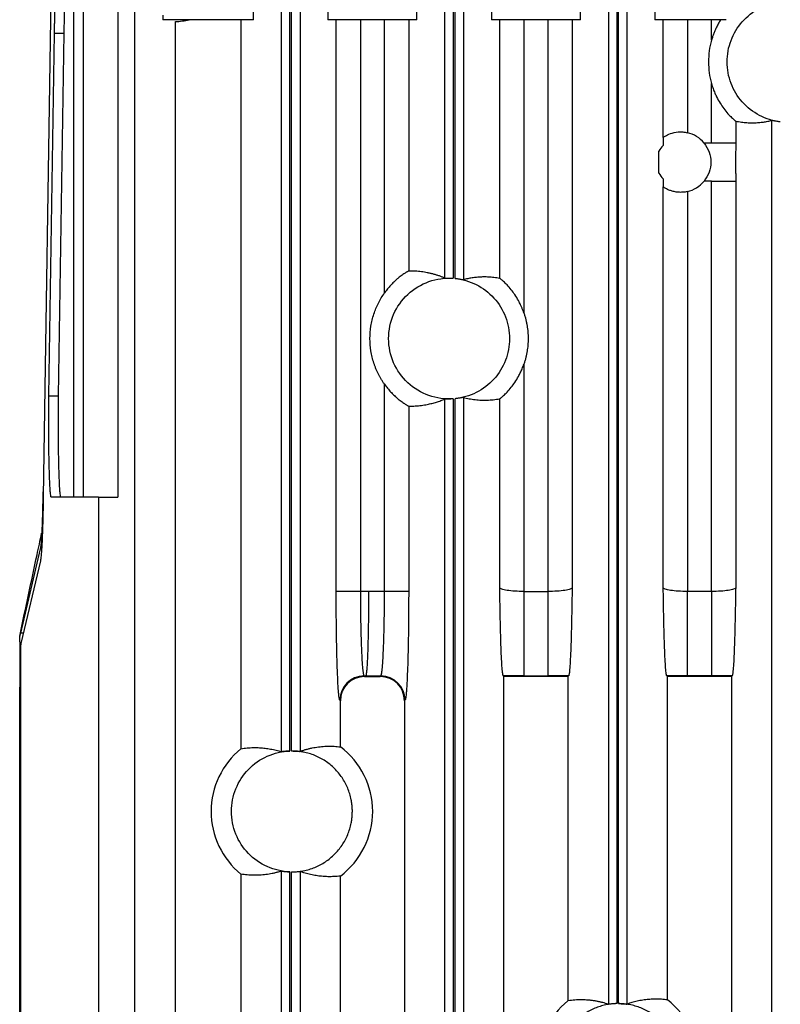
# Model space of a CAD drawing. Header units: millimetres. Extents: x -155 to 1130, y -373 to 1265.
# Tile 89 of 198: x -155 to -92, y 464 to 546. Entities that reach past the tile are written whole.
import ezdxf

# ---------------------------------------------------------------- set-up
doc = ezdxf.new("R2010")
doc.units = ezdxf.units.MM

msp = doc.modelspace()

# ---------------------------------------------------------------- linework, layer by layer
at = {"color": 7, "linetype": 'Continuous', "lineweight": 25}
for p, q in [((-151.104, 626.568), (-152.938, 506.369)), ((-122.027, 545.838), (-122.027, 603.501)), ((-115.865, 603.501), (-115.865, 545.838)), ((-119.72, 524.461), (-119.72, 600.904)), ((-119.02, 600.904), (-119.02, 524.449)), ((-118.872, 524.436), (-118.872, 600.904)), ((-118.173, 600.904), (-118.173, 524.328)), ((-108.502, 545.838), (-108.502, 597.036)), ((-106.195, 597.403), (-106.195, 464.395)), ((-105.495, 597.348), (-105.495, 464.45)), ((-105.347, 464.451), (-105.347, 597.347)), ((-104.648, 464.411), (-104.648, 597.388)), ((-102.34, 596.978), (-102.34, 545.838)), ((-135.552, 545.838), (-135.552, 582.816)), ((-133.245, 485.282), (-133.245, 582.698)), ((-132.545, 485.344), (-132.545, 582.487)), ((-132.397, 485.347), (-132.397, 582.453)), ((-131.698, 582.346), (-131.698, 485.313)), ((-129.39, 581.508), (-129.39, 545.838)), ((-150.426, 548.329), (-150.426, 506.329)), ((-149.626, 548.329), (-149.626, 506.329)), ((-146.771, 548.329), (-146.771, 506.329)), ((-145.371, 414.347), (-145.371, 548.347)), ((-143.04, 546.218), (-143.04, 545.838)), ((-135.552, 545.838), (-143.04, 545.838)), ((-136.584, 545.838), (-136.584, 485.532)), ((-122.027, 545.838), (-129.39, 545.838)), ((-128.705, 498.546), (-128.705, 545.838)), ((-126.706, 545.838), (-126.706, 498.546)), ((-124.711, 523.239), (-124.711, 545.838)), ((-122.712, 545.838), (-122.712, 525.046)), ((-108.502, 545.838), (-115.865, 545.838)), ((-115.18, 524.44), (-115.18, 545.838)), ((-113.181, 545.838), (-113.181, 521.576)), ((-111.186, 498.541), (-111.186, 545.838)), ((-109.187, 545.838), (-109.187, 498.844)), ((-96.453, 545.838), (-102.34, 545.838)), ((-101.655, 536.104), (-101.655, 545.838)), ((-99.656, 545.838), (-99.656, 536.491)), ((-97.661, 544.143), (-97.661, 545.838)), ((-142.008, 417.018), (-142.008, 545.676)), ((-152.468, 514.732), (-152.01, 544.732)), ((-152.01, 544.732), (-151.21, 544.732)), ((-151.668, 514.732), (-151.21, 544.732)), ((-97.661, 535.619), (-97.661, 540.551)), ((-95.662, 537.454), (-95.662, 535.619)), ((-92.67, 390.419), (-92.67, 537.506)), ((-97.661, 535.619), (-98.271, 535.619)), ((-95.662, 535.619), (-97.661, 535.619)), ((-102.007, 533.154), (-102.007, 534.957)), ((-101.655, 498.844), (-101.655, 532.007)), ((-97.661, 498.541), (-97.661, 532.492)), ((-97.661, 532.492), (-95.662, 532.492)), ((-95.662, 532.492), (-95.662, 498.844)), ((-99.656, 531.62), (-99.656, 498.541)), ((-113.181, 517.346), (-113.181, 498.541)), ((-124.711, 498.546), (-124.711, 515.683)), ((-152.468, 514.732), (-151.668, 514.732)), ((-119.72, 415.286), (-119.72, 514.462)), ((-119.02, 514.474), (-119.02, 415.345)), ((-118.872, 415.347), (-118.872, 514.486)), ((-118.173, 514.595), (-118.173, 415.31)), ((-115.18, 498.844), (-115.18, 514.483)), ((-122.712, 513.877), (-122.712, 498.546)), ((-148.371, 506.329), (-152.276, 506.329)), ((-148.371, 506.329), (-148.371, 264.869)), ((-148.371, 506.329), (-146.771, 506.329)), ((-153.185, 502.059), (-154.83, 495.104)), ((-153.18, 501.069), (-154.796, 494.238)), ((-126.706, 498.546), (-128.705, 498.546)), ((-126.032, 498.546), (-126.706, 498.546)), ((-124.711, 498.546), (-126.032, 498.546)), ((-122.712, 498.546), (-124.711, 498.546)), ((-113.181, 498.541), (-113.181, 491.55)), ((-113.181, 498.541), (-111.186, 498.541)), ((-111.186, 491.55), (-111.186, 498.541)), ((-99.656, 491.55), (-99.656, 498.541)), ((-97.661, 498.541), (-99.656, 498.541)), ((-97.661, 498.541), (-97.661, 491.55)), ((-154.889, 494.839), (-154.86, 494.982)), ((-126.403, 491.55), (-126.267, 491.55)), ((-126.403, 491.55), (-126.36, 491.507)), ((-126.36, 491.507), (-125.058, 491.507)), ((-126.267, 491.55), (-125.014, 491.55)), ((-125.058, 491.507), (-125.014, 491.55)), ((-114.833, 491.507), (-114.883, 491.556)), ((-114.833, 415.67), (-114.833, 491.507)), ((-109.534, 491.507), (-114.833, 491.507)), ((-113.181, 491.55), (-111.186, 491.55)), ((-109.485, 491.556), (-109.534, 491.507)), ((-109.534, 491.507), (-109.534, 464.677)), ((-101.308, 491.507), (-101.358, 491.556)), ((-101.308, 464.755), (-101.308, 491.507)), ((-96.009, 491.507), (-101.308, 491.507)), ((-97.661, 491.55), (-99.656, 491.55)), ((-95.96, 491.556), (-96.009, 491.507)), ((-96.009, 491.507), (-96.009, 390.717)), ((-128.358, 489.508), (-128.402, 489.551)), ((-128.358, 485.688), (-128.358, 489.508)), ((-123.016, 489.551), (-123.059, 489.508)), ((-123.059, 489.508), (-123.059, 415.552)), ((-136.584, 475.162), (-136.584, 413.685)), ((-133.245, 357.282), (-133.245, 475.412)), ((-132.545, 357.344), (-132.545, 475.35)), ((-132.397, 357.347), (-132.397, 475.347)), ((-131.698, 475.381), (-131.698, 357.313)), ((-128.358, 357.688), (-128.358, 475.005))]:
    msp.add_line(p, q, dxfattribs=at)
at = {"color": 8, "linetype": 'Continuous', "lineweight": 25}
for p, q in [((-152.932, 506.77), (-152.97, 506.77)), ((-154.591, 495.104), (-154.83, 495.104))]:
    msp.add_line(p, q, dxfattribs=at)
at = {"color": 7, "linetype": 'Continuous', "lineweight": 25, "flags": 128}
msp.add_lwpolyline([(-97.661, 532.492), (-97.689, 532.492), (-98.271, 532.492)], dxfattribs=at)
at = {"color": 7, "linetype": 'Continuous', "lineweight": 25}
for centre, radius, start, end in [((-142.371, 552.347), 6.681, 273.1131, 283.01461), ((-100.222, 534.056), 2.5, 124.98715, 125.05536), ((-100.222, 534.056), 2.5, 38.70327, 76.93125), ((-100.222, 534.056), 2, 136.31975, 153.19715), ((-100.222, 534.056), 2, 206.80285, 223.68025), ((-100.222, 534.056), 2.5, 234.94464, 235.01285), ((-100.222, 534.056), 2.5, 283.06875, 321.29673), ((-126.4, 489.548), 2.002, 90.08169, 179.91831), ((-125.017, 489.548), 2.002, 0.08169, 89.91831), ((-132.371, 480.347), 6.681, 129.09226, 230.90775), ((-132.371, 480.347), 6.681, 306.91551, 53.08531), ((-105.371, 459.451), 6.681, 128.54096, 231.45904), ((-105.371, 459.451), 6.681, 307.45284, 52.54716)]:
    msp.add_arc(centre, radius, start, end, dxfattribs=at)
for centre, major_axis, start_param, end_param in [((-126.357, 489.505), (1.416, -1.416), 2.356803, 3.926382), ((-125.06, 489.505), (1.416, 1.416), 5.498396, 7.067974)]:
    msp.add_ellipse(centre, major_axis=major_axis, ratio=0.998783, start_param=start_param, end_param=end_param, dxfattribs=at)
for points, knots in [([(-152.01, 544.732), (-152.009, 544.806), (-152.007, 544.954), (-152.003, 545.17), (-151.999, 545.382), (-151.994, 545.588), (-151.989, 545.789), (-151.984, 545.985), (-151.974, 546.342), (-151.958, 546.828), (-151.933, 547.368), (-151.906, 547.799), (-151.882, 548.056), (-151.863, 548.199), (-151.848, 548.273), (-151.833, 548.32), (-151.823, 548.326), (-151.818, 548.329)], [0, 0, 0, 0, 0.0351, 0.070059, 0.104935, 0.139785, 0.174667, 0.209638, 0.244757, 0.372349, 0.500017, 0.627609, 0.755276, 0.816597, 0.877619, 0.93865, 1, 1, 1, 1]), ([(-151.21, 544.732), (-151.209, 544.804), (-151.207, 544.951), (-151.203, 545.167), (-151.198, 545.384), (-151.194, 545.599), (-151.189, 545.813), (-151.183, 546.025), (-151.177, 546.233), (-151.171, 546.436), (-151.164, 546.634), (-151.157, 546.826), (-151.149, 547.01), (-151.141, 547.186), (-151.128, 547.448), (-151.107, 547.787), (-151.08, 548.086), (-151.055, 548.25), (-151.037, 548.311), (-151.025, 548.327), (-151.02, 548.328), (-151.018, 548.329)], [0, 0, 0, 0, 0.034215, 0.069207, 0.104967, 0.141481, 0.178734, 0.216705, 0.255371, 0.294703, 0.334671, 0.37524, 0.416371, 0.458022, 0.500146, 0.615447, 0.755358, 0.860408, 0.935321, 0.981484, 1, 1, 1, 1]), ([(-91.97, 537.383), (-92.57, 537.455), (-93.157, 537.638), (-94.228, 538.199), (-94.711, 538.578), (-95.513, 539.482), (-95.831, 540.008), (-96.26, 541.138), (-96.371, 541.742), (-96.371, 542.951), (-96.26, 543.556), (-95.831, 544.686), (-95.513, 545.212), (-94.711, 546.116), (-94.228, 546.495), (-93.157, 547.056), (-92.57, 547.238), (-91.97, 547.311)], [0, 0, 0, 0, 0.125, 0.125, 0.25, 0.25, 0.375, 0.375, 0.5, 0.5, 0.625, 0.625, 0.75, 0.75, 0.875, 0.875, 1, 1, 1, 1]), ([(-96.9, 545.837), (-96.929, 545.791), (-96.989, 545.695), (-97.076, 545.546), (-97.163, 545.387), (-97.26, 545.196), (-97.367, 544.967), (-97.474, 544.706), (-97.575, 544.429), (-97.631, 544.242), (-97.661, 544.143)], [0, 0, 0, 0, 0.090157, 0.183839, 0.281142, 0.382151, 0.528547, 0.687607, 0.834367, 1, 1, 1, 1]), ([(-97.661, 544.143), (-97.828, 543.56), (-97.912, 542.953), (-97.912, 541.74), (-97.828, 541.134), (-97.661, 540.551)], [0, 0, 0, 0, 0.5, 0.5, 1, 1, 1, 1]), ([(-97.661, 540.551), (-97.64, 540.479), (-97.598, 540.338), (-97.529, 540.136), (-97.458, 539.948), (-97.386, 539.774), (-97.315, 539.614), (-97.178, 539.327), (-96.965, 538.943), (-96.642, 538.468), (-96.311, 538.062), (-96.041, 537.783), (-95.866, 537.62), (-95.771, 537.537), (-95.71, 537.488), (-95.674, 537.461), (-95.666, 537.457), (-95.662, 537.454)], [0, 0, 0, 0, 0.048492, 0.09426, 0.137309, 0.17765, 0.215291, 0.250247, 0.382974, 0.499401, 0.630555, 0.74914, 0.812735, 0.874564, 0.916756, 0.958337, 1, 1, 1, 1]), ([(-95.662, 537.454), (-95.581, 537.438), (-95.421, 537.406), (-95.186, 537.37), (-94.961, 537.343), (-94.747, 537.325), (-94.543, 537.314), (-94.349, 537.309), (-94.088, 537.31), (-93.764, 537.325), (-93.38, 537.367), (-93.018, 537.425), (-92.783, 537.48), (-92.67, 537.506)], [0, 0, 0, 0, 0.081801, 0.160206, 0.235216, 0.30683, 0.37505, 0.439875, 0.501305, 0.636621, 0.764843, 0.885969, 1, 1, 1, 1]), ([(-91.97, 537.383), (-91.996, 537.386), (-92.052, 537.393), (-92.14, 537.406), (-92.263, 537.426), (-92.371, 537.445), (-92.476, 537.467), (-92.554, 537.483), (-92.62, 537.497), (-92.659, 537.505), (-92.666, 537.506), (-92.67, 537.506)], [0, 0, 0, 0, 0.072262, 0.155932, 0.251014, 0.433801, 0.500227, 0.640121, 0.769938, 0.889832, 1, 1, 1, 1]), ([(-101.655, 536.104), (-101.65, 536.107), (-101.633, 536.119), (-101.575, 536.158), (-101.533, 536.185), (-101.378, 536.275), (-101.232, 536.35), (-100.872, 536.477), (-100.653, 536.53), (-100.293, 536.557), (-100.166, 536.558), (-99.912, 536.54), (-99.785, 536.521), (-99.656, 536.491)], [0, 0, 0, 0, 0.125, 0.125, 0.25, 0.25, 0.5, 0.5, 0.75, 0.75, 0.875, 0.875, 1, 1, 1, 1]), ([(-98.271, 535.619), (-98.094, 535.399), (-97.958, 535.154), (-97.769, 534.617), (-97.721, 534.339), (-97.722, 533.77), (-97.77, 533.491), (-97.958, 532.956), (-98.094, 532.713), (-98.271, 532.492)], [0, 0, 0, 0, 0.25, 0.25, 0.5, 0.5, 0.75, 0.75, 1, 1, 1, 1]), ([(-95.662, 535.619), (-95.662, 535.558), (-95.662, 535.427), (-95.663, 535.167), (-95.663, 534.707), (-95.664, 534.056), (-95.663, 533.404), (-95.663, 532.944), (-95.662, 532.684), (-95.662, 532.554), (-95.662, 532.492)], [0, 0, 0, 0, 0.058562, 0.125005, 0.250012, 0.5, 0.749988, 0.874995, 0.941376, 1, 1, 1, 1]), ([(-99.656, 531.62), (-99.784, 531.591), (-99.912, 531.572), (-100.166, 531.553), (-100.293, 531.554), (-100.532, 531.572), (-100.647, 531.59), (-100.862, 531.637), (-100.961, 531.665), (-101.142, 531.729), (-101.224, 531.764), (-101.367, 531.832), (-101.429, 531.866), (-101.534, 531.927), (-101.574, 531.953), (-101.633, 531.992), (-101.65, 532.004), (-101.655, 532.007)], [0, 0, 0, 0, 0.125, 0.125, 0.25, 0.25, 0.375, 0.375, 0.5, 0.5, 0.625, 0.625, 0.75, 0.75, 0.875, 0.875, 1, 1, 1, 1]), ([(-122.712, 525.046), (-122.714, 525.045), (-122.718, 525.044), (-122.733, 525.038), (-122.753, 525.028), (-122.79, 525.009), (-122.851, 524.975), (-122.977, 524.9), (-123.184, 524.765), (-123.456, 524.565), (-123.718, 524.346), (-123.959, 524.125), (-124.209, 523.867), (-124.466, 523.572), (-124.628, 523.353), (-124.711, 523.239)], [0, 0, 0, 0, 0.0314703, 0.0628102, 0.0941651, 0.12568, 0.1878, 0.250476, 0.3728377, 0.5001987, 0.5886318, 0.6815506, 0.7803488, 0.8861851, 1, 1, 1, 1]), ([(-119.72, 524.461), (-119.794, 524.492), (-119.944, 524.555), (-120.174, 524.64), (-120.412, 524.719), (-120.659, 524.791), (-120.914, 524.855), (-121.246, 524.927), (-121.663, 524.993), (-122.175, 525.043), (-122.529, 525.045), (-122.712, 525.046)], [0, 0, 0, 0, 0.073969, 0.150777, 0.230424, 0.312911, 0.398237, 0.486402, 0.6453, 0.816499, 1, 1, 1, 1]), ([(-115.18, 524.44), (-115.261, 524.454), (-115.42, 524.482), (-115.654, 524.513), (-115.878, 524.535), (-116.093, 524.549), (-116.299, 524.556), (-116.495, 524.557), (-116.757, 524.55), (-117.081, 524.529), (-117.463, 524.48), (-117.825, 524.415), (-118.059, 524.356), (-118.173, 524.328)], [0, 0, 0, 0, 0.0812505, 0.1593598, 0.2343281, 0.3061553, 0.3748417, 0.4403873, 0.5027924, 0.637513, 0.7652876, 0.8861165, 1, 1, 1, 1]), ([(-119.02, 514.474), (-119.702, 514.426), (-120.394, 514.519), (-121.683, 514.976), (-122.28, 515.338), (-123.281, 516.27), (-123.684, 516.84), (-124.229, 518.094), (-124.371, 518.777), (-124.371, 520.145), (-124.229, 520.828), (-123.684, 522.083), (-123.281, 522.653), (-122.28, 523.585), (-121.683, 523.947), (-120.394, 524.403), (-119.702, 524.497), (-119.02, 524.449)], [0, 0, 0, 0, 0.125, 0.125, 0.25, 0.25, 0.375, 0.375, 0.5, 0.5, 0.625, 0.625, 0.75, 0.75, 0.875, 0.875, 1, 1, 1, 1]), ([(-119.72, 524.461), (-119.718, 524.461), (-119.716, 524.46), (-119.702, 524.46), (-119.679, 524.46), (-119.641, 524.461), (-119.584, 524.462), (-119.502, 524.463), (-119.397, 524.464), (-119.273, 524.461), (-119.146, 524.457), (-119.061, 524.452), (-119.02, 524.449)], [0, 0, 0, 0, 0.060826, 0.128878, 0.204155, 0.286659, 0.393536, 0.500413, 0.634946, 0.763025, 0.884693, 1, 1, 1, 1]), ([(-118.872, 524.436), (-118.262, 524.375), (-117.664, 524.201), (-116.57, 523.648), (-116.075, 523.27), (-115.252, 522.361), (-114.926, 521.831), (-114.485, 520.687), (-114.371, 520.074), (-114.371, 519.461)], [0, 0, 0, 0, 0.25, 0.25, 0.5, 0.5, 0.75, 0.75, 1, 1, 1, 1]), ([(-118.872, 524.436), (-118.846, 524.434), (-118.79, 524.428), (-118.701, 524.417), (-118.598, 524.402), (-118.489, 524.385), (-118.381, 524.366), (-118.29, 524.348), (-118.224, 524.336), (-118.183, 524.328), (-118.176, 524.328), (-118.173, 524.328)], [0, 0, 0, 0, 0.073349, 0.15699, 0.250931, 0.375611, 0.500316, 0.635962, 0.764353, 0.88564, 1, 1, 1, 1]), ([(-113.181, 521.576), (-113.21, 521.656), (-113.264, 521.811), (-113.355, 522.032), (-113.447, 522.236), (-113.538, 522.423), (-113.692, 522.714), (-113.918, 523.083), (-114.241, 523.523), (-114.567, 523.895), (-114.825, 524.147), (-114.99, 524.293), (-115.079, 524.366), (-115.135, 524.41), (-115.169, 524.434), (-115.176, 524.438), (-115.18, 524.44)], [0, 0, 0, 0, 0.056862, 0.110284, 0.160286, 0.20689, 0.250124, 0.382236, 0.499375, 0.629927, 0.749213, 0.812665, 0.874619, 0.916734, 0.958322, 1, 1, 1, 1]), ([(-124.711, 515.683), (-124.758, 515.751), (-124.851, 515.886), (-124.981, 516.095), (-125.104, 516.307), (-125.218, 516.524), (-125.324, 516.745), (-125.421, 516.97), (-125.51, 517.199), (-125.677, 517.679), (-125.859, 518.43), (-125.939, 519.461), (-125.859, 520.493), (-125.657, 521.323), (-125.426, 521.954), (-125.222, 522.4), (-124.987, 522.832), (-124.803, 523.103), (-124.711, 523.239)], [0, 0, 0, 0, 0.030652, 0.061177, 0.091617, 0.122016, 0.152416, 0.182863, 0.213398, 0.244064, 0.372009, 0.500021, 0.627966, 0.755978, 0.817145, 0.877972, 0.938809, 1, 1, 1, 1]), ([(-113.181, 521.576), (-113.153, 521.491), (-113.097, 521.32), (-113.026, 521.059), (-112.965, 520.797), (-112.916, 520.534), (-112.877, 520.268), (-112.85, 520.001), (-112.833, 519.732), (-112.831, 519.552), (-112.83, 519.461)], [0, 0, 0, 0, 0.125747, 0.250854, 0.375534, 0.5, 0.624466, 0.749146, 0.874253, 1, 1, 1, 1]), ([(-114.371, 519.461), (-114.371, 518.848), (-114.485, 518.236), (-114.926, 517.092), (-115.252, 516.561), (-116.075, 515.652), (-116.57, 515.274), (-117.664, 514.722), (-118.262, 514.547), (-118.872, 514.486)], [0, 0, 0, 0, 0.25, 0.25, 0.5, 0.5, 0.75, 0.75, 1, 1, 1, 1]), ([(-112.83, 519.461), (-112.831, 519.371), (-112.833, 519.191), (-112.85, 518.922), (-112.877, 518.654), (-112.916, 518.389), (-112.965, 518.125), (-113.026, 517.863), (-113.097, 517.603), (-113.153, 517.432), (-113.181, 517.346)], [0, 0, 0, 0, 0.125747, 0.250854, 0.375534, 0.5, 0.624466, 0.749146, 0.874253, 1, 1, 1, 1]), ([(-115.18, 514.483), (-115.178, 514.484), (-115.174, 514.485), (-115.161, 514.494), (-115.141, 514.508), (-115.116, 514.528), (-115.069, 514.565), (-114.988, 514.632), (-114.822, 514.779), (-114.563, 515.032), (-114.236, 515.405), (-113.913, 515.846), (-113.665, 516.254), (-113.469, 516.635), (-113.317, 516.972), (-113.228, 517.217), (-113.181, 517.346)], [0, 0, 0, 0, 0.025248, 0.050376, 0.07552, 0.100816, 0.126398, 0.188567, 0.252296, 0.371656, 0.502378, 0.619608, 0.751912, 0.825279, 0.90794, 1, 1, 1, 1]), ([(-124.711, 515.683), (-124.669, 515.625), (-124.587, 515.511), (-124.459, 515.349), (-124.331, 515.196), (-124.204, 515.054), (-124.079, 514.921), (-123.955, 514.797), (-123.834, 514.683), (-123.716, 514.577), (-123.602, 514.479), (-123.421, 514.332), (-123.184, 514.158), (-122.976, 514.023), (-122.85, 513.947), (-122.778, 513.907), (-122.728, 513.882), (-122.718, 513.878), (-122.712, 513.877)], [0, 0, 0, 0, 0.057923, 0.113753, 0.167591, 0.219546, 0.269743, 0.318319, 0.365424, 0.411227, 0.455907, 0.49966, 0.627228, 0.749818, 0.81266, 0.875054, 0.937587, 1, 1, 1, 1]), ([(-152.276, 506.329), (-152.279, 506.33), (-152.285, 506.331), (-152.293, 506.347), (-152.302, 506.371), (-152.31, 506.406), (-152.318, 506.45), (-152.332, 506.542), (-152.352, 506.719), (-152.376, 507.037), (-152.398, 507.438), (-152.425, 508.065), (-152.453, 509.011), (-152.472, 510.122), (-152.481, 511.078), (-152.485, 511.826), (-152.486, 512.583), (-152.483, 513.247), (-152.479, 513.811), (-152.474, 514.28), (-152.47, 514.581), (-152.468, 514.732)], [0, 0, 0, 0, 0.0205781, 0.0410905, 0.0615711, 0.082054, 0.1025736, 0.1231635, 0.1866379, 0.2501555, 0.3136299, 0.3771475, 0.5000125, 0.6228776, 0.686352, 0.7498696, 0.8133439, 0.8768615, 0.9179437, 0.9588988, 1, 1, 1, 1]), ([(-151.476, 506.329), (-151.479, 506.33), (-151.485, 506.332), (-151.494, 506.349), (-151.504, 506.381), (-151.515, 506.431), (-151.531, 506.531), (-151.552, 506.718), (-151.584, 507.146), (-151.62, 507.884), (-151.654, 509.04), (-151.676, 510.366), (-151.684, 511.481), (-151.686, 512.241), (-151.685, 512.659), (-151.684, 513.082), (-151.681, 513.504), (-151.678, 513.923), (-151.674, 514.334), (-151.67, 514.6), (-151.668, 514.732)], [0, 0, 0, 0, 0.020446, 0.042893, 0.067437, 0.094178, 0.123214, 0.185453, 0.250262, 0.381175, 0.499976, 0.627439, 0.749694, 0.7843, 0.819541, 0.855269, 0.891334, 0.92758, 0.963852, 1, 1, 1, 1]), ([(-122.712, 513.877), (-122.619, 513.876), (-122.436, 513.875), (-122.166, 513.887), (-121.905, 513.906), (-121.654, 513.934), (-121.411, 513.969), (-121.122, 514.021), (-120.789, 514.095), (-120.415, 514.201), (-120.061, 514.32), (-119.831, 514.415), (-119.72, 514.462)], [0, 0, 0, 0, 0.093287, 0.183499, 0.270636, 0.354698, 0.435685, 0.513598, 0.64478, 0.769575, 0.887981, 1, 1, 1, 1]), ([(-119.02, 514.474), (-119.046, 514.472), (-119.1, 514.468), (-119.182, 514.465), (-119.266, 514.462), (-119.35, 514.46), (-119.432, 514.459), (-119.517, 514.46), (-119.597, 514.461), (-119.662, 514.462), (-119.707, 514.463), (-119.715, 514.462), (-119.72, 514.462)], [0, 0, 0, 0, 0.073486, 0.150919, 0.232315, 0.317689, 0.407051, 0.500413, 0.625266, 0.750122, 0.868591, 1, 1, 1, 1]), ([(-118.173, 514.595), (-118.174, 514.595), (-118.178, 514.595), (-118.195, 514.592), (-118.223, 514.586), (-118.264, 514.579), (-118.318, 514.568), (-118.392, 514.554), (-118.489, 514.538), (-118.607, 514.519), (-118.736, 514.5), (-118.826, 514.491), (-118.872, 514.486)], [0, 0, 0, 0, 0.071921, 0.148364, 0.229385, 0.315031, 0.40534, 0.500347, 0.625175, 0.750106, 0.87051, 1, 1, 1, 1]), ([(-118.173, 514.595), (-118.098, 514.576), (-117.945, 514.536), (-117.711, 514.487), (-117.467, 514.444), (-117.215, 514.41), (-116.953, 514.385), (-116.625, 514.366), (-116.218, 514.364), (-115.716, 514.395), (-115.364, 514.453), (-115.18, 514.483)], [0, 0, 0, 0, 0.07515, 0.153387, 0.234712, 0.319123, 0.406622, 0.497208, 0.647704, 0.8153, 1, 1, 1, 1]), ([(-152.97, 506.77), (-152.972, 506.684), (-152.974, 506.51), (-152.979, 506.253), (-152.984, 505.996), (-152.989, 505.74), (-152.995, 505.486), (-153.001, 505.234), (-153.008, 504.985), (-153.015, 504.741), (-153.022, 504.502), (-153.03, 504.269), (-153.039, 504.043), (-153.047, 503.824), (-153.056, 503.635), (-153.064, 503.465), (-153.072, 503.306), (-153.081, 503.136), (-153.092, 502.958), (-153.105, 502.777), (-153.118, 502.6), (-153.133, 502.432), (-153.149, 502.28), (-153.167, 502.149), (-153.179, 502.089), (-153.185, 502.059)], [0, 0, 0, 0, 0.034898, 0.07045, 0.106645, 0.143471, 0.180913, 0.218953, 0.257571, 0.296746, 0.336453, 0.376664, 0.417351, 0.458481, 0.50002, 0.529759, 0.564225, 0.603385, 0.647183, 0.695536, 0.748327, 0.805398, 0.866545, 0.931515, 1, 1, 1, 1]), ([(-152.938, 506.369), (-152.94, 506.283), (-152.942, 506.11), (-152.947, 505.855), (-152.951, 505.605), (-152.956, 505.359), (-152.962, 505.118), (-152.967, 504.881), (-152.973, 504.649), (-152.985, 504.197), (-153.005, 503.558), (-153.035, 502.809), (-153.068, 502.172), (-153.098, 501.746), (-153.123, 501.471), (-153.142, 501.3), (-153.161, 501.162), (-153.174, 501.1), (-153.18, 501.069)], [0, 0, 0, 0, 0.031261, 0.062453, 0.093607, 0.124757, 0.155934, 0.187171, 0.218499, 0.24995, 0.374782, 0.500291, 0.625721, 0.750608, 0.813222, 0.87549, 0.937664, 1, 1, 1, 1]), ([(-154.859, 494.982), (-154.391, 497.176), (-153.795, 499.97), (-153.2, 502.763), (-153.072, 503.362)], [0, 0, 0, 0, 0.785417, 1, 1, 1, 1]), ([(-128.402, 489.551), (-128.405, 489.556), (-128.412, 489.564), (-128.422, 489.588), (-128.432, 489.621), (-128.442, 489.664), (-128.452, 489.715), (-128.468, 489.816), (-128.491, 489.999), (-128.528, 490.418), (-128.572, 491.127), (-128.618, 492.256), (-128.656, 493.609), (-128.679, 494.894), (-128.693, 495.982), (-128.699, 496.73), (-128.703, 497.395), (-128.705, 497.969), (-128.705, 498.353), (-128.705, 498.546)], [0, 0, 0, 0, 0.0209568, 0.0418627, 0.0627391, 0.0836077, 0.1044901, 0.1254077, 0.1879125, 0.2506382, 0.3752931, 0.500043, 0.6247267, 0.7494671, 0.8121948, 0.8747905, 0.916536, 0.958215, 1, 1, 1, 1]), ([(-126.706, 498.546), (-126.706, 498.457), (-126.706, 498.278), (-126.705, 498.009), (-126.704, 497.739), (-126.702, 497.469), (-126.7, 497.199), (-126.698, 496.929), (-126.694, 496.66), (-126.691, 496.393), (-126.687, 496.128), (-126.682, 495.864), (-126.677, 495.603), (-126.671, 495.345), (-126.665, 495.091), (-126.658, 494.841), (-126.651, 494.597), (-126.644, 494.358), (-126.636, 494.125), (-126.627, 493.9), (-126.608, 493.447), (-126.574, 492.793), (-126.535, 492.288), (-126.505, 492.012), (-126.489, 491.881), (-126.47, 491.761), (-126.45, 491.659), (-126.427, 491.581), (-126.411, 491.561), (-126.403, 491.55)], [0, 0, 0, 0, 0.024896, 0.049949, 0.075156, 0.100511, 0.126011, 0.151653, 0.177443, 0.203395, 0.229522, 0.255837, 0.282343, 0.309031, 0.335887, 0.3629, 0.390057, 0.417356, 0.444802, 0.472402, 0.500159, 0.616987, 0.749458, 0.781784, 0.817847, 0.857667, 0.901291, 0.948744, 1, 1, 1, 1]), ([(-126.032, 498.546), (-126.032, 498.456), (-126.032, 498.276), (-126.032, 498.006), (-126.033, 497.735), (-126.035, 497.464), (-126.036, 497.193), (-126.038, 496.923), (-126.041, 496.653), (-126.044, 496.385), (-126.047, 496.12), (-126.051, 495.856), (-126.055, 495.596), (-126.059, 495.339), (-126.064, 495.085), (-126.069, 494.837), (-126.074, 494.594), (-126.08, 494.356), (-126.086, 494.124), (-126.093, 493.899), (-126.1, 493.68), (-126.108, 493.463), (-126.116, 493.248), (-126.126, 493.032), (-126.136, 492.818), (-126.147, 492.609), (-126.159, 492.409), (-126.172, 492.22), (-126.186, 492.046), (-126.2, 491.891), (-126.216, 491.759), (-126.232, 491.655), (-126.249, 491.579), (-126.261, 491.56), (-126.267, 491.55)], [0, 0, 0, 0, 0.025005, 0.050156, 0.075453, 0.100895, 0.126482, 0.152215, 0.178094, 0.204119, 0.23029, 0.256606, 0.283069, 0.309677, 0.336431, 0.363332, 0.390378, 0.41757, 0.444909, 0.472394, 0.500025, 0.528181, 0.558054, 0.589644, 0.622952, 0.657977, 0.69472, 0.73318, 0.773357, 0.815251, 0.858863, 0.904192, 0.951237, 1, 1, 1, 1]), ([(-125.014, 491.55), (-125.01, 491.554), (-125.002, 491.562), (-124.991, 491.587), (-124.98, 491.619), (-124.969, 491.658), (-124.959, 491.703), (-124.949, 491.753), (-124.94, 491.807), (-124.932, 491.864), (-124.923, 491.924), (-124.916, 491.985), (-124.909, 492.046), (-124.884, 492.275), (-124.845, 492.757), (-124.807, 493.488), (-124.782, 494.097), (-124.767, 494.542), (-124.754, 495.007), (-124.743, 495.489), (-124.733, 495.984), (-124.725, 496.49), (-124.719, 497.001), (-124.714, 497.516), (-124.712, 498.032), (-124.711, 498.375), (-124.711, 498.546)], [0, 0, 0, 0, 0.025139, 0.049354, 0.072644, 0.095011, 0.116453, 0.136971, 0.156565, 0.175235, 0.192981, 0.209802, 0.225699, 0.240672, 0.37659, 0.499999, 0.552362, 0.604198, 0.655509, 0.706294, 0.756555, 0.806291, 0.855503, 0.904191, 0.952357, 1, 1, 1, 1]), ([(-122.712, 498.546), (-122.712, 498.456), (-122.712, 498.276), (-122.713, 498.007), (-122.713, 497.739), (-122.714, 497.472), (-122.716, 497.205), (-122.718, 496.747), (-122.724, 496.103), (-122.733, 495.282), (-122.746, 494.48), (-122.766, 493.44), (-122.799, 492.251), (-122.839, 491.275), (-122.875, 490.647), (-122.902, 490.263), (-122.931, 489.96), (-122.956, 489.766), (-122.978, 489.648), (-122.997, 489.579), (-123.009, 489.561), (-123.016, 489.551)], [0, 0, 0, 0, 0.0195081, 0.0389834, 0.0584434, 0.0779055, 0.0973872, 0.1169061, 0.1786727, 0.2404797, 0.3047043, 0.3689704, 0.4999106, 0.6308668, 0.6951132, 0.7594014, 0.8211991, 0.8830375, 0.9220396, 0.9609805, 1, 1, 1, 1]), ([(-114.883, 491.556), (-114.885, 491.56), (-114.891, 491.567), (-114.9, 491.588), (-114.908, 491.617), (-114.917, 491.654), (-114.925, 491.7), (-114.939, 491.788), (-114.959, 491.949), (-114.991, 492.312), (-115.028, 492.925), (-115.068, 493.858), (-115.102, 494.972), (-115.132, 496.194), (-115.157, 497.511), (-115.172, 498.4), (-115.18, 498.844)], [0, 0, 0, 0, 0.02077, 0.041532, 0.06231, 0.083127, 0.104005, 0.124967, 0.187323, 0.250223, 0.373185, 0.500168, 0.619535, 0.749293, 0.874618, 1, 1, 1, 1]), ([(-113.181, 498.541), (-113.437, 498.541), (-113.693, 498.549), (-114.168, 498.579), (-114.386, 498.601), (-114.755, 498.657), (-114.904, 498.691), (-115.112, 498.764), (-115.171, 498.804), (-115.18, 498.844)], [0, 0, 0, 0, 0.25, 0.25, 0.5, 0.5, 0.75, 0.75, 1, 1, 1, 1]), ([(-109.187, 498.844), (-109.196, 498.804), (-109.255, 498.764), (-109.463, 498.691), (-109.613, 498.657), (-109.981, 498.601), (-110.199, 498.579), (-110.674, 498.549), (-110.93, 498.541), (-111.186, 498.541)], [0, 0, 0, 0, 0.25, 0.25, 0.5, 0.5, 0.75, 0.75, 1, 1, 1, 1]), ([(-109.187, 498.844), (-109.195, 498.4), (-109.21, 497.511), (-109.236, 496.194), (-109.265, 494.972), (-109.3, 493.859), (-109.339, 492.925), (-109.377, 492.312), (-109.409, 491.949), (-109.431, 491.765), (-109.45, 491.651), (-109.468, 491.583), (-109.479, 491.565), (-109.485, 491.556)], [0, 0, 0, 0, 0.125391, 0.250719, 0.380432, 0.499846, 0.626784, 0.749792, 0.812647, 0.875049, 0.916864, 0.958453, 1, 1, 1, 1]), ([(-101.358, 491.556), (-101.36, 491.56), (-101.366, 491.567), (-101.375, 491.588), (-101.383, 491.617), (-101.392, 491.654), (-101.4, 491.7), (-101.414, 491.788), (-101.434, 491.949), (-101.466, 492.312), (-101.503, 492.925), (-101.543, 493.858), (-101.577, 494.972), (-101.607, 496.194), (-101.632, 497.511), (-101.647, 498.4), (-101.655, 498.844)], [0, 0, 0, 0, 0.02077, 0.041532, 0.06231, 0.083127, 0.104005, 0.124967, 0.187323, 0.250223, 0.373185, 0.500168, 0.619535, 0.749293, 0.874618, 1, 1, 1, 1]), ([(-99.656, 498.541), (-99.912, 498.541), (-100.168, 498.549), (-100.643, 498.579), (-100.861, 498.601), (-101.23, 498.657), (-101.379, 498.691), (-101.587, 498.764), (-101.646, 498.804), (-101.655, 498.844)], [0, 0, 0, 0, 0.25, 0.25, 0.5, 0.5, 0.75, 0.75, 1, 1, 1, 1]), ([(-95.662, 498.844), (-95.671, 498.804), (-95.73, 498.764), (-95.938, 498.691), (-96.088, 498.657), (-96.456, 498.601), (-96.674, 498.579), (-97.149, 498.549), (-97.405, 498.541), (-97.661, 498.541)], [0, 0, 0, 0, 0.25, 0.25, 0.5, 0.5, 0.75, 0.75, 1, 1, 1, 1]), ([(-95.662, 498.844), (-95.67, 498.4), (-95.685, 497.511), (-95.711, 496.194), (-95.74, 494.972), (-95.775, 493.859), (-95.814, 492.925), (-95.852, 492.312), (-95.884, 491.949), (-95.906, 491.765), (-95.925, 491.651), (-95.943, 491.583), (-95.954, 491.565), (-95.96, 491.556)], [0, 0, 0, 0, 0.125391, 0.250719, 0.380432, 0.499846, 0.626784, 0.749792, 0.812647, 0.875049, 0.916864, 0.958453, 1, 1, 1, 1]), ([(-154.83, 495.104), (-154.832, 495.099), (-154.834, 495.088), (-154.841, 495.059), (-154.85, 495.02), (-154.861, 494.97), (-154.873, 494.911), (-154.884, 494.863), (-154.889, 494.839)], [0, 0, 0, 0, 0.1544621, 0.3145578, 0.4798226, 0.649655, 0.8233265, 1, 1, 1, 1]), ([(-154.861, 494.141), (-154.861, 494.173), (-154.861, 494.238), (-154.863, 494.334), (-154.865, 494.429), (-154.869, 494.551), (-154.876, 494.696), (-154.885, 494.791), (-154.889, 494.839)], [0, 0, 0, 0, 0.124253, 0.248266, 0.373267, 0.500454, 0.750662, 1, 1, 1, 1]), ([(-154.657, 374.637), (-154.661, 375.599), (-154.669, 377.524), (-154.681, 380.412), (-154.692, 383.301), (-154.703, 386.191), (-154.714, 389.083), (-154.725, 391.975), (-154.735, 394.867), (-154.745, 397.761), (-154.754, 400.656), (-154.763, 403.551), (-154.772, 406.448), (-154.78, 409.345), (-154.788, 412.244), (-154.796, 415.143), (-154.803, 418.043), (-154.81, 420.944), (-154.816, 423.846), (-154.822, 426.748), (-154.828, 429.652), (-154.833, 432.557), (-154.84, 436.271), (-154.847, 440.796), (-154.854, 446.13), (-154.859, 451.464), (-154.864, 456.799), (-154.867, 462.133), (-154.869, 467.468), (-154.87, 472.803), (-154.869, 478.137), (-154.868, 483.472), (-154.865, 488.807), (-154.862, 492.363), (-154.861, 494.141)], [0, 0, 0, 0, 0.024291, 0.048578, 0.072863, 0.097146, 0.121426, 0.145705, 0.169982, 0.194258, 0.218533, 0.242808, 0.267082, 0.291357, 0.315632, 0.339908, 0.364185, 0.388463, 0.412743, 0.437025, 0.46131, 0.485597, 0.509887, 0.554472, 0.599044, 0.643608, 0.688163, 0.732713, 0.777259, 0.821803, 0.866347, 0.910893, 0.955444, 1, 1, 1, 1]), ([(-154.796, 494.238), (-154.797, 494.233), (-154.799, 494.223), (-154.802, 494.2), (-154.805, 494.171), (-154.808, 494.121), (-154.813, 494.04), (-154.817, 493.915), (-154.821, 493.769), (-154.824, 493.61), (-154.826, 493.443), (-154.826, 493.33), (-154.826, 493.274)], [0, 0, 0, 0, 0.0607421, 0.1210907, 0.1814836, 0.2423577, 0.3710965, 0.5001958, 0.6289071, 0.75798, 0.8789006, 1, 1, 1, 1]), ([(-154.826, 493.274), (-154.827, 492.333), (-154.828, 490.453), (-154.83, 487.631), (-154.832, 484.81), (-154.833, 481.99), (-154.834, 479.169), (-154.835, 476.348), (-154.835, 473.528), (-154.835, 470.707), (-154.834, 467.887), (-154.833, 465.067), (-154.832, 462.246), (-154.831, 459.426), (-154.829, 456.606), (-154.826, 453.787), (-154.824, 450.967), (-154.821, 448.147), (-154.818, 445.328), (-154.814, 442.508), (-154.81, 439.689), (-154.8, 433.1), (-154.78, 422.748), (-154.745, 408.645), (-154.7, 394.562), (-154.647, 380.502), (-154.586, 366.472), (-154.515, 352.477), (-154.436, 338.519), (-154.366, 327.39), (-154.31, 319.068), (-154.271, 313.536), (-154.231, 308.012), (-154.19, 302.497), (-154.147, 296.991), (-154.103, 291.494), (-154.057, 286.006), (-154.01, 280.526), (-153.962, 275.055), (-153.929, 271.416), (-153.912, 269.596)], [0, 0, 0, 0, 0.012489, 0.024976, 0.037462, 0.049947, 0.062431, 0.074915, 0.087398, 0.09988, 0.112362, 0.124844, 0.137326, 0.149808, 0.16229, 0.174773, 0.187256, 0.19974, 0.212226, 0.224712, 0.2372, 0.249688, 0.312275, 0.374843, 0.437412, 0.5, 0.562587, 0.625155, 0.687723, 0.750312, 0.775288, 0.800259, 0.825227, 0.850192, 0.875155, 0.900119, 0.925084, 0.950052, 0.975023, 1, 1, 1, 1]), ([(-113.181, 491.55), (-113.277, 491.55), (-113.467, 491.55), (-113.752, 491.551), (-114.036, 491.552), (-114.319, 491.553), (-114.602, 491.554), (-114.789, 491.555), (-114.883, 491.556)], [0, 0, 0, 0, 0.166946, 0.333555, 0.499997, 0.66644, 0.833051, 1, 1, 1, 1]), ([(-109.485, 491.556), (-109.578, 491.555), (-109.766, 491.554), (-110.048, 491.553), (-110.331, 491.552), (-110.615, 491.551), (-110.9, 491.55), (-111.091, 491.55), (-111.186, 491.55)], [0, 0, 0, 0, 0.166949, 0.33356, 0.500003, 0.666445, 0.833054, 1, 1, 1, 1]), ([(-99.656, 491.55), (-99.752, 491.55), (-99.942, 491.55), (-100.227, 491.551), (-100.511, 491.552), (-100.794, 491.553), (-101.077, 491.554), (-101.264, 491.555), (-101.358, 491.556)], [0, 0, 0, 0, 0.166946, 0.333555, 0.499997, 0.66644, 0.833051, 1, 1, 1, 1]), ([(-95.96, 491.556), (-96.053, 491.555), (-96.241, 491.554), (-96.523, 491.553), (-96.806, 491.552), (-97.09, 491.551), (-97.375, 491.55), (-97.566, 491.55), (-97.661, 491.55)], [0, 0, 0, 0, 0.166949, 0.33356, 0.500003, 0.666445, 0.833054, 1, 1, 1, 1]), ([(-136.584, 485.532), (-136.499, 485.546), (-136.329, 485.572), (-136.074, 485.601), (-135.818, 485.62), (-135.561, 485.63), (-135.303, 485.63), (-134.977, 485.618), (-134.585, 485.585), (-134.132, 485.515), (-133.686, 485.418), (-133.391, 485.327), (-133.245, 485.282)], [0, 0, 0, 0, 0.07613, 0.152555, 0.229274, 0.306287, 0.383596, 0.4612, 0.599234, 0.735045, 0.868633, 1, 1, 1, 1]), ([(-131.698, 485.313), (-131.615, 485.342), (-131.45, 485.401), (-131.2, 485.477), (-130.948, 485.544), (-130.692, 485.601), (-130.434, 485.649), (-130.173, 485.688), (-129.825, 485.726), (-129.391, 485.749), (-128.874, 485.743), (-128.53, 485.707), (-128.358, 485.688)], [0, 0, 0, 0, 0.07393, 0.148709, 0.224336, 0.300811, 0.378135, 0.456308, 0.53533, 0.690786, 0.845675, 1, 1, 1, 1]), ([(-132.545, 475.35), (-133.185, 475.372), (-133.82, 475.519), (-134.989, 476.039), (-135.523, 476.413), (-136.412, 477.334), (-136.767, 477.88), (-137.247, 479.067), (-137.371, 479.707), (-137.371, 480.987), (-137.247, 481.627), (-136.767, 482.813), (-136.412, 483.36), (-135.523, 484.281), (-134.989, 484.654), (-133.82, 485.175), (-133.185, 485.322), (-132.545, 485.344)], [0, 0, 0, 0, 0.125, 0.125, 0.25, 0.25, 0.375, 0.375, 0.5, 0.5, 0.625, 0.625, 0.75, 0.75, 0.875, 0.875, 1, 1, 1, 1]), ([(-132.545, 485.344), (-132.568, 485.343), (-132.612, 485.341), (-132.679, 485.338), (-132.744, 485.334), (-132.829, 485.327), (-132.929, 485.318), (-133.034, 485.306), (-133.121, 485.296), (-133.187, 485.287), (-133.233, 485.282), (-133.241, 485.282), (-133.245, 485.282)], [0, 0, 0, 0, 0.06278, 0.125026, 0.187322, 0.250249, 0.37511, 0.500055, 0.624178, 0.749413, 0.875399, 1, 1, 1, 1]), ([(-127.371, 480.347), (-127.372, 480.412), (-127.373, 480.542), (-127.385, 480.737), (-127.404, 480.931), (-127.431, 481.124), (-127.482, 481.415), (-127.578, 481.801), (-127.747, 482.269), (-127.96, 482.719), (-128.3, 483.281), (-128.822, 483.914), (-129.458, 484.433), (-130.022, 484.77), (-130.472, 484.981), (-130.942, 485.147), (-131.37, 485.252), (-131.748, 485.311), (-132.072, 485.342), (-132.289, 485.345), (-132.397, 485.347)], [0, 0, 0, 0, 0.024796, 0.049541, 0.074272, 0.099028, 0.123846, 0.186938, 0.250098, 0.313191, 0.37635, 0.500007, 0.623663, 0.686756, 0.749916, 0.813008, 0.876168, 0.91746, 0.958679, 1, 1, 1, 1]), ([(-132.397, 485.347), (-132.369, 485.347), (-132.31, 485.347), (-132.216, 485.344), (-132.114, 485.341), (-132.008, 485.336), (-131.9, 485.329), (-131.807, 485.321), (-131.742, 485.316), (-131.707, 485.313), (-131.7, 485.313), (-131.698, 485.313)], [0, 0, 0, 0, 0.07736, 0.166067, 0.266132, 0.377559, 0.500349, 0.649971, 0.783115, 0.899785, 1, 1, 1, 1]), ([(-132.397, 475.347), (-132.332, 475.347), (-132.202, 475.348), (-132.007, 475.359), (-131.813, 475.377), (-131.62, 475.402), (-131.328, 475.452), (-130.942, 475.547), (-130.473, 475.712), (-130.022, 475.924), (-129.458, 476.26), (-128.822, 476.779), (-128.3, 477.412), (-127.96, 477.974), (-127.747, 478.424), (-127.579, 478.893), (-127.472, 479.32), (-127.41, 479.698), (-127.377, 480.022), (-127.373, 480.238), (-127.371, 480.347)], [0, 0, 0, 0, 0.024796, 0.049541, 0.074272, 0.099028, 0.123846, 0.186938, 0.250098, 0.313191, 0.37635, 0.500007, 0.623663, 0.686756, 0.749916, 0.813008, 0.876168, 0.91746, 0.958679, 1, 1, 1, 1]), ([(-133.245, 475.412), (-133.328, 475.385), (-133.495, 475.332), (-133.747, 475.265), (-134.002, 475.207), (-134.259, 475.159), (-134.519, 475.121), (-134.78, 475.092), (-135.128, 475.067), (-135.56, 475.06), (-136.073, 475.086), (-136.414, 475.137), (-136.584, 475.162)], [0, 0, 0, 0, 0.074793, 0.150313, 0.226558, 0.303529, 0.381226, 0.45965, 0.5388, 0.693711, 0.847444, 1, 1, 1, 1]), ([(-133.245, 475.412), (-133.243, 475.412), (-133.241, 475.412), (-133.228, 475.411), (-133.21, 475.409), (-133.177, 475.405), (-133.122, 475.398), (-133.035, 475.387), (-132.929, 475.376), (-132.809, 475.365), (-132.68, 475.355), (-132.59, 475.352), (-132.545, 475.35)], [0, 0, 0, 0, 0.062787, 0.125022, 0.187307, 0.250242, 0.37494, 0.500028, 0.62406, 0.749361, 0.875299, 1, 1, 1, 1]), ([(-132.397, 475.347), (-132.388, 475.347), (-132.293, 475.347), (-132.11, 475.351), (-131.927, 475.363), (-131.815, 475.372), (-131.753, 475.378), (-131.709, 475.381), (-131.701, 475.381), (-131.698, 475.381)], [0, 0, 0, 0, 0.024244, 0.267683, 0.510827, 0.632142, 0.754922, 0.87802, 1, 1, 1, 1]), ([(-128.358, 475.005), (-128.444, 474.995), (-128.616, 474.975), (-128.874, 474.957), (-129.132, 474.948), (-129.391, 474.949), (-129.65, 474.958), (-129.977, 474.982), (-130.367, 475.03), (-130.818, 475.116), (-131.261, 475.229), (-131.553, 475.33), (-131.698, 475.381)], [0, 0, 0, 0, 0.077091, 0.154323, 0.231697, 0.309213, 0.38687, 0.46467, 0.602399, 0.73753, 0.870063, 1, 1, 1, 1]), ([(-105.495, 464.45), (-105.573, 464.447), (-105.728, 464.441), (-105.96, 464.419), (-106.189, 464.386), (-106.417, 464.343), (-106.641, 464.29), (-106.864, 464.226), (-107.084, 464.151), (-107.383, 464.034), (-107.753, 463.857), (-108.181, 463.597), (-108.584, 463.294), (-109.08, 462.834), (-109.605, 462.174), (-110.051, 461.298), (-110.315, 460.38), (-110.399, 459.451), (-110.315, 458.522), (-110.051, 457.605), (-109.605, 456.728), (-109.08, 456.069), (-108.584, 455.609), (-108.181, 455.306), (-107.753, 455.046), (-107.342, 454.849), (-106.954, 454.703), (-106.598, 454.598), (-106.236, 454.521), (-105.868, 454.47), (-105.62, 454.459), (-105.495, 454.453)], [0, 0, 0, 0, 0.015143, 0.030189, 0.045171, 0.060121, 0.075071, 0.090056, 0.105108, 0.120258, 0.152388, 0.184552, 0.217343, 0.250167, 0.315698, 0.379912, 0.439943, 0.500008, 0.560039, 0.620104, 0.684318, 0.749849, 0.782639, 0.815464, 0.847594, 0.879758, 0.903935, 0.927914, 0.951828, 0.975812, 1, 1, 1, 1]), ([(-106.195, 464.395), (-106.271, 464.42), (-106.426, 464.471), (-106.663, 464.537), (-106.91, 464.597), (-107.167, 464.649), (-107.433, 464.693), (-107.709, 464.727), (-108.05, 464.755), (-108.469, 464.768), (-108.983, 464.751), (-109.344, 464.702), (-109.534, 464.677)], [0, 0, 0, 0, 0.0683017, 0.1394508, 0.2134474, 0.2902914, 0.369983, 0.4525224, 0.5379095, 0.6759924, 0.8300221, 1, 1, 1, 1]), ([(-105.495, 464.45), (-105.518, 464.449), (-105.562, 464.448), (-105.629, 464.445), (-105.694, 464.441), (-105.779, 464.436), (-105.879, 464.428), (-105.984, 464.417), (-106.072, 464.407), (-106.137, 464.4), (-106.183, 464.395), (-106.191, 464.395), (-106.195, 464.395)], [0, 0, 0, 0, 0.062788, 0.125037, 0.18733, 0.250249, 0.375101, 0.500051, 0.624156, 0.749402, 0.875379, 1, 1, 1, 1]), ([(-100.371, 459.451), (-100.372, 459.53), (-100.374, 459.688), (-100.391, 459.922), (-100.418, 460.155), (-100.457, 460.386), (-100.506, 460.615), (-100.566, 460.841), (-100.637, 461.066), (-100.749, 461.371), (-100.921, 461.749), (-101.176, 462.188), (-101.477, 462.601), (-101.935, 463.112), (-102.467, 463.546), (-103.052, 463.891), (-103.504, 464.098), (-103.968, 464.259), (-104.43, 464.369), (-104.891, 464.437), (-105.195, 464.447), (-105.347, 464.451)], [0, 0, 0, 0, 0.030246, 0.060295, 0.090211, 0.120062, 0.149915, 0.179837, 0.209896, 0.240157, 0.304437, 0.368784, 0.434422, 0.50013, 0.631301, 0.69558, 0.759928, 0.821651, 0.883441, 0.941703, 1, 1, 1, 1]), ([(-105.347, 464.451), (-105.32, 464.451), (-105.262, 464.45), (-105.169, 464.447), (-105.067, 464.443), (-104.96, 464.436), (-104.851, 464.428), (-104.758, 464.42), (-104.693, 464.414), (-104.657, 464.41), (-104.651, 464.41), (-104.648, 464.411)], [0, 0, 0, 0, 0.075014, 0.16255, 0.262617, 0.375215, 0.500341, 0.648248, 0.780815, 0.898056, 1, 1, 1, 1]), ([(-101.308, 464.755), (-101.391, 464.765), (-101.554, 464.786), (-101.794, 464.806), (-102.025, 464.818), (-102.246, 464.822), (-102.458, 464.819), (-102.66, 464.811), (-102.956, 464.79), (-103.339, 464.746), (-103.801, 464.659), (-104.234, 464.551), (-104.513, 464.456), (-104.648, 464.411)], [0, 0, 0, 0, 0.074521, 0.146288, 0.215302, 0.281562, 0.345069, 0.405824, 0.463825, 0.610781, 0.749128, 0.878868, 1, 1, 1, 1])]:
    msp.add_open_spline(points, degree=3, knots=knots, dxfattribs=at)
for points in [[(-101.657, 536.102), (-101.661, 535.883), (-101.665, 535.662), (-101.668, 535.437)], [(-101.668, 532.674), (-101.665, 532.449), (-101.661, 532.228), (-101.657, 532.009)]]:
    msp.add_open_spline(points, degree=3, dxfattribs=at)

doc.saveas('drawing.dxf')
